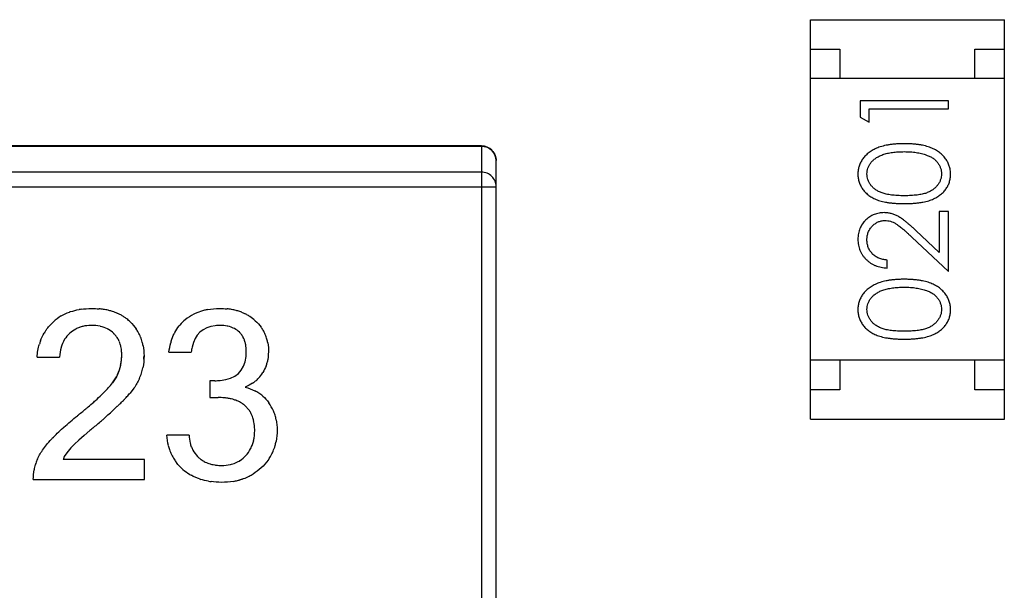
# Model space of a CAD drawing. Header units: millimetres. Extents: x 134 to 283, y 142 to 332.
# Tile 32 of 145: x 169.328 to 171.003, y 208.036 to 209.008. Entities that reach past the tile are written whole.
import ezdxf

# ---------------------------------------------------------------- set-up
doc = ezdxf.new("R2010")
doc.units = ezdxf.units.MM
doc.header["$LTSCALE"] = 0.1
doc.layers.get('0').update_dxf_attribs({"linetype": 'CONTINUOUS'})

msp = doc.modelspace()

# ---------------------------------------------------------------- linework, layer by layer
at = {"color": 7, "linetype": 'Continuous'}
for p, q in [((170.6735, 208.3281), (170.6735, 209.0081)), ((170.6735, 209.0081), (171.0035, 209.0081)), ((171.0035, 208.3281), (171.0035, 209.0081)), ((170.6735, 208.9581), (170.7235, 208.9581)), ((170.7235, 208.9581), (170.7235, 208.9081)), ((170.9535, 208.9081), (170.9535, 208.9581)), ((170.9535, 208.9581), (171.0035, 208.9581)), ((171.0035, 208.9081), (170.6735, 208.9081)), ((170.7582, 208.8699), (170.7582, 208.8422)), ((170.9082, 208.8699), (170.7582, 208.8699)), ((170.9082, 208.8565), (170.9082, 208.8699)), ((170.7736, 208.8334), (170.7736, 208.8565)), ((170.7736, 208.8565), (170.9082, 208.8565)), ((170.7582, 208.8422), (170.7736, 208.8334)), ((170.1136, 208.7931), (169.2386, 208.7931)), ((169.2386, 208.7929), (170.1136, 208.7929)), ((170.1136, 208.7931), (170.1136, 207.4435)), ((170.1386, 207.4685), (170.1386, 208.7681)), ((170.1136, 208.7485), (167.9636, 208.7485)), ((167.9386, 208.7237), (170.1386, 208.7237)), ((170.8928, 208.6815), (170.8928, 208.6117)), ((170.9082, 208.6815), (170.8928, 208.6815)), ((170.9082, 208.5796), (170.9082, 208.6815)), ((170.8928, 208.6117), (170.8527, 208.6492)), ((170.8461, 208.6377), (170.9082, 208.5796)), ((170.8043, 208.5853), (170.8043, 208.5988)), ((169.7134, 208.4428), (169.713, 208.4501)), ((169.3573, 208.4336), (169.3953, 208.4336)), ((169.5818, 208.4419), (169.6198, 208.4419)), ((171.0035, 208.4281), (170.6735, 208.4281)), ((170.7235, 208.4281), (170.7235, 208.3781)), ((170.9535, 208.3781), (170.9535, 208.4281)), ((169.5221, 208.3807), (169.5156, 208.3723)), ((169.6514, 208.3934), (169.6514, 208.3647)), ((169.6597, 208.3934), (169.6514, 208.3934)), ((169.6514, 208.3647), (169.6655, 208.3647)), ((170.7235, 208.3781), (170.6735, 208.3781)), ((171.0035, 208.3781), (170.9535, 208.3781)), ((170.6735, 208.3281), (171.0035, 208.3281)), ((169.6162, 208.3007), (169.5782, 208.3007)), ((169.4021, 208.2606), (169.4018, 208.2591)), ((169.5401, 208.2591), (169.4018, 208.2591)), ((169.5401, 208.2251), (169.5401, 208.2591)), ((169.3504, 208.2251), (169.5401, 208.2251))]:
    msp.add_line(p, q, dxfattribs=at)
for centre, radius, start, end in [((170.1136, 208.7681), 0.025, 0, 90), ((169.4476, 208.4068), 0.1094, 98.1253, 99.8188), ((169.4516, 208.3907), 0.1256, 83.1425, 84.8715), ((169.453, 208.4018), 0.1144, 79.3525, 83.1726), ((169.4548, 208.4117), 0.1043, 77.124, 79.3247), ((169.665, 208.4216), 0.0945, 100.6856, 103.9741), ((169.6694, 208.4052), 0.1111, 82.2041, 84.1389), ((169.6707, 208.4145), 0.1017, 77.8696, 82.2368), ((169.6724, 208.4225), 0.0935, 75.4092, 77.839), ((169.4393, 208.4344), 0.0804, 120.6336, 132.458), ((169.4429, 208.4264), 0.0892, 108.6222, 110.134), ((169.4566, 208.4194), 0.0964, 73.4335, 77.1414), ((169.4585, 208.4259), 0.0897, 70.992, 73.4156), ((169.4603, 208.4309), 0.0843, 67.2467, 71.0035), ((169.4619, 208.435), 0.0799, 64.7168, 67.2334), ((169.4634, 208.4381), 0.0765, 60.7992, 64.7249), ((169.4647, 208.4404), 0.0739, 58.3461, 60.7887), ((169.4657, 208.4419), 0.072, 54.026, 58.3518), ((169.4663, 208.4428), 0.071, 51.9161, 54.0186), ((169.4664, 208.443), 0.0707, 45.4484, 51.9146), ((169.653, 208.4432), 0.0694, 128.7813, 139.7495), ((169.6614, 208.433), 0.0826, 116.8283, 128.8822), ((169.6615, 208.4327), 0.0829, 112.9731, 116.8064), ((169.6631, 208.4287), 0.0872, 103.9117, 112.9143), ((169.674, 208.4285), 0.0873, 71.182, 75.4272), ((169.6756, 208.4334), 0.0822, 68.5305, 71.1629), ((169.677, 208.4369), 0.0783, 64.1952, 68.5414), ((169.6783, 208.4395), 0.0755, 61.5548, 64.1819), ((169.6792, 208.4412), 0.0735, 56.797, 61.5611), ((169.6797, 208.4421), 0.0725, 47.4946, 56.7888), ((169.447, 208.4364), 0.0508, 110.508, 118.0023), ((169.4475, 208.4351), 0.0522, 103.3953, 110.4873), ((169.4521, 208.428), 0.0592, 77.2639, 78.0254), ((169.4567, 208.4418), 0.0447, 61.6528, 63.0338), ((169.4646, 208.4395), 0.0744, 29.1896, 34.3216), ((169.6526, 208.4436), 0.0688, 139.7763, 141.2123), ((169.6709, 208.4351), 0.0522, 77.6106, 78.7718), ((169.6752, 208.4481), 0.0385, 62.3289, 63.3568), ((169.6847, 208.4457), 0.0664, 30.4847, 35.8829), ((169.4394, 208.4337), 0.081, 145.4806, 149.691), ((169.4455, 208.4382), 0.0486, 148.1099, 149.4495), ((169.4574, 208.4433), 0.043, 37.8624, 45.333), ((169.4579, 208.4436), 0.0425, 35.4568, 37.8453), ((169.4576, 208.4435), 0.0428, 30.3126, 35.4506), ((169.4569, 208.443), 0.0437, 27.514, 30.3169), ((169.4654, 208.44), 0.0735, 22.2505, 29.1805), ((169.4635, 208.4392), 0.0756, 15.3391, 22.2315), ((169.6585, 208.44), 0.0757, 152.2346, 153.9313), ((169.6774, 208.4513), 0.0346, 37.8052, 45.5498), ((169.6772, 208.4511), 0.0348, 35.3719, 37.8046), ((169.6766, 208.4507), 0.0356, 30.0318, 35.3573), ((169.6754, 208.45), 0.037, 27.1866, 30.0435), ((169.6736, 208.4491), 0.039, 22.3892, 27.1665), ((169.6712, 208.4481), 0.0416, 19.5516, 22.4061), ((169.6854, 208.4462), 0.0656, 23.1814, 30.4738), ((169.6834, 208.4454), 0.0677, 15.9148, 23.1592), ((169.6792, 208.4441), 0.0721, 11.0139, 15.9256), ((169.4492, 208.4294), 0.0917, 159.7536, 163.4508), ((169.4606, 208.432), 0.065, 163.4901, 164.1262), ((169.4555, 208.4424), 0.0452, 22.8117, 27.5002), ((169.4536, 208.4415), 0.0473, 20.0049, 22.8228), ((169.4508, 208.4405), 0.0502, 15.4285, 19.984), ((169.4473, 208.4395), 0.0539, 12.8512, 15.448), ((169.4425, 208.4385), 0.0588, 8.176, 12.8177), ((169.437, 208.4377), 0.0644, 6.1593, 8.212), ((169.4592, 208.438), 0.08, 10.6217, 15.3476), ((169.6752, 208.4337), 0.0936, 163.2674, 164.9751), ((169.668, 208.447), 0.045, 14.9748, 19.5254), ((169.664, 208.4459), 0.0492, 12.4043, 14.9997), ((169.6587, 208.4447), 0.0546, 7.8463, 12.3662), ((169.6525, 208.4438), 0.0608, 5.8711, 7.8874), ((169.4242, 208.4361), 0.0771, 347.7249, 355.426), ((169.418, 208.4366), 0.0834, 355.401, 0.029), ((169.4289, 208.4359), 0.1104, 356.91, 0.0171), ((169.6874, 208.4417), 0.0641, 344.1266, 349.5636), ((169.6863, 208.4418), 0.0652, 349.6067, 0.0614), ((169.428, 208.4353), 0.0733, 334.7021, 347.7052), ((169.4476, 208.4336), 0.0916, 342.6117, 348.5538), ((169.686, 208.4421), 0.0655, 338.9167, 344.1187), ((169.4505, 208.4328), 0.0885, 336.2419, 342.6004), ((169.6917, 208.4382), 0.0588, 309.6063, 316.2525), ((169.6938, 208.4362), 0.0559, 316.2539, 328.8148), ((169.3307, 208.5145), 0.199, 316.9402, 317.8582), ((169.6886, 208.442), 0.0636, 303.9327, 309.604), ((169.1888, 208.6565), 0.3998, 312.0781, 314.1205), ((169.2451, 208.598), 0.3186, 314.1857, 314.5811), ((169.2886, 208.5542), 0.2568, 314.5134, 316.8736), ((169.284, 208.5737), 0.3069, 315.8199, 316.7731), ((169.3284, 208.532), 0.246, 316.7432, 318.5974), ((169.3658, 208.4989), 0.1961, 318.6277, 319.7842), ((169.667, 208.2687), 0.0959, 83.0282, 84.7962), ((169.6684, 208.2793), 0.0853, 78.9096, 83.0718), ((169.6702, 208.2887), 0.0757, 76.499, 78.8698), ((169.6967, 208.3146), 0.069, 56.6075, 63.1202), ((169.6988, 208.3178), 0.0652, 49.2805, 56.5951), ((168.9808, 208.892), 0.714, 310.0705, 310.473), ((169.0541, 208.8064), 0.6013, 310.4514, 311.6464), ((169.1186, 208.7335), 0.504, 311.6691, 312.1358), ((169.1218, 208.7381), 0.5378, 312.7591, 313.772), ((169.1821, 208.6751), 0.4507, 313.7811, 314.5323), ((169.2362, 208.6203), 0.3737, 314.5172, 315.8067), ((169.6719, 208.2959), 0.0683, 72.3087, 76.5272), ((169.6738, 208.3019), 0.062, 69.6182, 72.2799), ((169.6756, 208.3065), 0.0571, 65.177, 69.6396), ((169.6772, 208.3101), 0.0531, 62.4474, 65.1525), ((169.6787, 208.3129), 0.05, 57.4845, 62.4667), ((169.6799, 208.3148), 0.0477, 55.0934, 57.4612), ((169.6809, 208.3163), 0.0459, 47.6453, 55.1202), ((169.6813, 208.3167), 0.0453, 39.7592, 47.6526), ((169.6918, 208.3126), 0.0738, 23.644, 35.7626), ((168.8808, 209.0115), 0.8697, 308.8192, 310.042), ((168.8978, 208.9864), 0.8724, 310.8936, 311.3018), ((168.9784, 208.8949), 0.7503, 311.2905, 312.1765), ((169.0556, 208.8095), 0.6353, 312.1858, 312.7699), ((169.6818, 208.3172), 0.0446, 37.2202, 39.7374), ((169.6816, 208.317), 0.0449, 31.7647, 37.2136), ((169.6808, 208.3165), 0.0459, 28.8109, 31.7694), ((169.6793, 208.3157), 0.0475, 23.8301, 28.795), ((169.6771, 208.3147), 0.05, 20.8758, 23.8428), ((169.6739, 208.3135), 0.0534, 16.0445, 20.8516), ((169.6918, 208.3127), 0.0739, 17.1817, 23.5993), ((169.6885, 208.3117), 0.0773, 11.3156, 17.1721), ((169.7032, 207.9788), 0.4502, 131.7956, 132.0683), ((170.0302, 207.6227), 0.9002, 129.8135, 130.3687), ((168.7777, 209.1257), 1.0563, 309.7976, 310.8711), ((169.6698, 208.3123), 0.0577, 13.3507, 16.0673), ((169.6642, 208.311), 0.0634, 8.4536, 13.3121), ((169.6576, 208.31), 0.07, 6.3666, 8.4949), ((169.5594, 208.1278), 0.2431, 136.4486, 136.9403), ((169.6615, 208.3026), 0.0832, 193.6463, 198.3435), ((169.6662, 208.2993), 0.0499, 193.9882, 201.4632), ((169.666, 208.2992), 0.0496, 201.4876, 209.047), ((169.6706, 208.3038), 0.0566, 332.3115, 340.3745), ((169.6658, 208.3055), 0.0617, 340.3823, 347.1719), ((169.6842, 208.3051), 0.0813, 336.8864, 344.1638), ((169.6786, 208.3067), 0.0871, 344.1501, 349.0191), ((169.6564, 208.3009), 0.0778, 198.3305, 205.335), ((169.6538, 208.2997), 0.0749, 205.3552, 212.4131), ((169.6628, 208.2946), 0.0442, 223.1285, 230.9213), ((169.672, 208.3031), 0.055, 317.2862, 332.2574), ((169.6866, 208.3042), 0.0788, 324.0561, 329.5151), ((169.687, 208.3039), 0.0783, 329.5281, 336.8638), ((169.4341, 208.2249), 0.0837, 162.1937, 168.3551), ((169.4381, 208.2236), 0.088, 156.6099, 162.1863), ((169.654, 208.2998), 0.0751, 212.4255, 217.6947), ((169.6625, 208.2943), 0.0438, 230.9367, 233.4584), ((169.6628, 208.2947), 0.0443, 233.4667, 238.736), ((169.6634, 208.2956), 0.0454, 238.73, 241.6581), ((169.6642, 208.2973), 0.0472, 241.6743, 246.5004), ((169.6653, 208.2996), 0.0498, 246.4875, 249.4292), ((169.6665, 208.3029), 0.0533, 249.4528, 254.129), ((169.6677, 208.3071), 0.0577, 254.1071, 256.8238), ((169.669, 208.3129), 0.0636, 256.8619, 261.6353), ((169.6701, 208.3196), 0.0704, 261.5944, 263.7202), ((169.6739, 208.305), 0.0556, 282.8982, 286.9656), ((169.6764, 208.2983), 0.0485, 298.2121, 302.9195), ((169.6764, 208.2983), 0.0484, 301.7502, 302.9213), ((169.433, 208.2252), 0.0827, 168.3839, 180.0427), ((169.6605, 208.3058), 0.084, 229.0386, 238.7441), ((169.6607, 208.3061), 0.0844, 238.7502, 241.0225), ((169.6769, 208.3122), 0.0913, 290.4588, 296.8952), ((169.6772, 208.3116), 0.0906, 296.9075, 301.7671), ((169.6645, 208.315), 0.0941, 250.9162, 252.2968), ((169.6689, 208.3335), 0.1131, 259.8534, 262.097), ((169.6739, 208.3223), 0.1018, 279.8077, 284.069), ((169.6755, 208.316), 0.0954, 284.0554, 290.4434), ((169.6749, 208.3182), 0.0976, 284.0871, 286.0615), ((169.6758, 208.3152), 0.0945, 286.0502, 290.4609)]:
    msp.add_arc(centre, radius, start, end, dxfattribs=at)
for points, knots in [([(170.1136, 208.7929), (170.1168, 208.7929), (170.1234, 208.7916), (170.1317, 208.7861), (170.1373, 208.7778), (170.1386, 208.7713), (170.1386, 208.7681)], [0, 0, 0, 0, 0.250854, 0.501195, 0.750799, 1, 1, 1, 1]), ([(170.8332, 208.7969), (170.8309, 208.7968), (170.8264, 208.7968), (170.8199, 208.7965), (170.8137, 208.796), (170.8078, 208.7952), (170.8023, 208.7943), (170.7972, 208.7931), (170.7925, 208.7917), (170.788, 208.7901), (170.784, 208.7883), (170.7801, 208.7864), (170.7766, 208.7842), (170.7733, 208.782), (170.7702, 208.7796), (170.7675, 208.777), (170.7649, 208.7743), (170.7627, 208.7714), (170.7607, 208.7685), (170.759, 208.7654), (170.7576, 208.7622), (170.7564, 208.7589), (170.7555, 208.7556), (170.7548, 208.7522), (170.7544, 208.7487), (170.7543, 208.7463), (170.7543, 208.7451)], [0, 0, 0, 0, 0.065278, 0.127205, 0.186168, 0.241675, 0.294115, 0.343609, 0.390387, 0.434463, 0.476646, 0.517002, 0.555936, 0.593716, 0.630057, 0.665601, 0.700745, 0.734917, 0.768681, 0.802087, 0.834849, 0.867433, 0.900138, 0.932806, 0.966212, 1, 1, 1, 1]), ([(170.7697, 208.7455), (170.7698, 208.7472), (170.77, 208.7505), (170.7712, 208.7553), (170.7734, 208.76), (170.7757, 208.7637), (170.778, 208.7666), (170.78, 208.7686), (170.7822, 208.7706), (170.7847, 208.7724), (170.7874, 208.7741), (170.7903, 208.7756), (170.7935, 208.7771), (170.7969, 208.7784), (170.8006, 208.7796), (170.8045, 208.7807), (170.8087, 208.7815), (170.8131, 208.7822), (170.8178, 208.7827), (170.8227, 208.7832), (170.8278, 208.7833), (170.8314, 208.7834), (170.8332, 208.7834)], [0, 0, 0, 0, 0.059689, 0.119507, 0.181075, 0.246162, 0.279894, 0.314468, 0.350403, 0.387474, 0.426147, 0.466624, 0.508745, 0.553328, 0.600058, 0.649177, 0.700552, 0.754894, 0.811825, 0.871514, 0.934319, 1, 1, 1, 1]), ([(170.912, 208.7451), (170.912, 208.7463), (170.912, 208.7487), (170.9115, 208.7522), (170.9109, 208.7556), (170.9099, 208.759), (170.9087, 208.7622), (170.9073, 208.7654), (170.9055, 208.7685), (170.9035, 208.7715), (170.9013, 208.7744), (170.8988, 208.7771), (170.896, 208.7797), (170.8929, 208.7821), (170.8896, 208.7844), (170.8861, 208.7865), (170.8823, 208.7884), (170.8782, 208.7902), (170.8738, 208.7918), (170.8691, 208.7931), (170.864, 208.7943), (170.8585, 208.7953), (170.8527, 208.796), (170.8465, 208.7965), (170.84, 208.7968), (170.8355, 208.7968), (170.8332, 208.7969)], [0, 0, 0, 0, 0.033824, 0.067298, 0.10028, 0.133019, 0.165736, 0.198792, 0.232372, 0.266409, 0.301016, 0.336196, 0.371972, 0.408574, 0.446394, 0.485225, 0.525372, 0.567224, 0.611081, 0.65775, 0.70702, 0.759235, 0.814484, 0.873227, 0.934937, 1, 1, 1, 1]), ([(170.8332, 208.7834), (170.835, 208.7834), (170.8385, 208.7834), (170.8437, 208.7831), (170.8488, 208.7826), (170.8536, 208.7821), (170.8582, 208.7812), (170.8626, 208.7803), (170.8668, 208.7791), (170.8695, 208.7782), (170.8709, 208.7777)], [0, 0, 0, 0, 0.141157, 0.277773, 0.409244, 0.535676, 0.657497, 0.775458, 0.889412, 1, 1, 1, 1]), ([(170.8709, 208.7777), (170.8719, 208.7773), (170.874, 208.7766), (170.8769, 208.7753), (170.8796, 208.7738), (170.8822, 208.7722), (170.8845, 208.7704), (170.8866, 208.7686), (170.8885, 208.7666), (170.8908, 208.7638), (170.8931, 208.7601), (170.8951, 208.7554), (170.8964, 208.7505), (170.8966, 208.7472), (170.8966, 208.7455)], [0, 0, 0, 0, 0.075949, 0.148549, 0.218996, 0.286119, 0.351826, 0.416074, 0.478265, 0.540325, 0.660405, 0.774606, 0.887187, 1, 1, 1, 1]), ([(170.1386, 208.7237), (170.1386, 208.7269), (170.1373, 208.7335), (170.1317, 208.7417), (170.1234, 208.7472), (170.1168, 208.7485), (170.1136, 208.7485)], [0, 0, 0, 0, 0.249212, 0.498818, 0.749154, 1, 1, 1, 1]), ([(170.7543, 208.7451), (170.7543, 208.7439), (170.7544, 208.7416), (170.7548, 208.7381), (170.7554, 208.7348), (170.7564, 208.7315), (170.7575, 208.7283), (170.759, 208.7251), (170.7607, 208.7221), (170.7627, 208.7191), (170.7649, 208.7163), (170.7673, 208.7137), (170.7701, 208.7112), (170.773, 208.7089), (170.7762, 208.7067), (170.7797, 208.7047), (170.7834, 208.7029), (170.7873, 208.7012), (170.7917, 208.6997), (170.7964, 208.6985), (170.8015, 208.6973), (170.807, 208.6965), (170.813, 208.6958), (170.8194, 208.6953), (170.8262, 208.695), (170.8308, 208.695), (170.8332, 208.6949)], [0, 0, 0, 0, 0.033742, 0.066533, 0.099153, 0.13154, 0.164087, 0.196563, 0.229707, 0.263315, 0.297504, 0.331686, 0.366482, 0.4021, 0.438958, 0.476748, 0.515985, 0.556589, 0.599519, 0.645765, 0.695487, 0.748721, 0.805687, 0.866754, 0.931405, 1, 1, 1, 1]), ([(170.8332, 208.7084), (170.8312, 208.7084), (170.8272, 208.7084), (170.8216, 208.7087), (170.8163, 208.709), (170.8114, 208.7095), (170.8069, 208.7101), (170.8027, 208.711), (170.799, 208.7119), (170.7956, 208.713), (170.7925, 208.7142), (170.7896, 208.7156), (170.7869, 208.7171), (170.7843, 208.7187), (170.782, 208.7204), (170.7799, 208.7223), (170.7779, 208.7244), (170.7757, 208.7272), (170.7733, 208.731), (170.7712, 208.7357), (170.77, 208.7406), (170.7698, 208.7439), (170.7697, 208.7455)], [0, 0, 0, 0, 0.073302, 0.142286, 0.206253, 0.266017, 0.321612, 0.372532, 0.419497, 0.462398, 0.502825, 0.541489, 0.579034, 0.615143, 0.650298, 0.684912, 0.718701, 0.752189, 0.817245, 0.879117, 0.939613, 1, 1, 1, 1]), ([(170.8966, 208.7455), (170.8966, 208.7439), (170.8964, 208.7406), (170.8951, 208.7357), (170.893, 208.731), (170.8906, 208.7272), (170.8883, 208.7244), (170.8864, 208.7223), (170.8843, 208.7204), (170.8819, 208.7186), (170.8794, 208.717), (170.8767, 208.7155), (170.8738, 208.7142), (170.8707, 208.7129), (170.8673, 208.7119), (170.8635, 208.7109), (170.8594, 208.7102), (170.8549, 208.7095), (170.85, 208.709), (170.8447, 208.7087), (170.8391, 208.7084), (170.8352, 208.7084), (170.8332, 208.7084)], [0, 0, 0, 0, 0.060034, 0.120278, 0.182348, 0.247919, 0.281641, 0.315701, 0.350322, 0.385703, 0.421819, 0.459196, 0.497866, 0.538301, 0.58121, 0.628183, 0.679403, 0.734699, 0.794074, 0.858416, 0.927049, 1, 1, 1, 1]), ([(170.8332, 208.6949), (170.8356, 208.695), (170.8403, 208.695), (170.847, 208.6953), (170.8534, 208.6958), (170.8593, 208.6965), (170.8649, 208.6974), (170.87, 208.6985), (170.8747, 208.6998), (170.8791, 208.7013), (170.8831, 208.703), (170.8868, 208.7049), (170.8902, 208.7069), (170.8934, 208.7091), (170.8964, 208.7114), (170.8992, 208.7138), (170.9016, 208.7165), (170.9038, 208.7193), (170.9057, 208.7222), (170.9074, 208.7252), (170.9089, 208.7283), (170.91, 208.7315), (170.9109, 208.7348), (170.9116, 208.7381), (170.912, 208.7416), (170.912, 208.7439), (170.912, 208.7451)], [0, 0, 0, 0, 0.068113, 0.132564, 0.193427, 0.250218, 0.303569, 0.353576, 0.400235, 0.443586, 0.484619, 0.524292, 0.56238, 0.599049, 0.63494, 0.669782, 0.704009, 0.737842, 0.771098, 0.803896, 0.836415, 0.868639, 0.900715, 0.933378, 0.966213, 1, 1, 1, 1]), ([(170.7989, 208.6796), (170.7974, 208.6795), (170.7945, 208.6794), (170.7902, 208.6789), (170.7861, 208.6778), (170.782, 208.6765), (170.7782, 208.6747), (170.7745, 208.6725), (170.7709, 208.67), (170.7676, 208.6671), (170.7644, 208.6639), (170.7618, 208.6603), (170.7595, 208.6566), (170.7575, 208.6526), (170.7561, 208.6483), (170.7551, 208.6438), (170.7544, 208.6391), (170.7544, 208.6359), (170.7543, 208.6343)], [0, 0, 0, 0, 0.06271, 0.123347, 0.183401, 0.242828, 0.302097, 0.36242, 0.423725, 0.487032, 0.550491, 0.612709, 0.674265, 0.73617, 0.799211, 0.863483, 0.930525, 1, 1, 1, 1]), ([(170.7697, 208.6336), (170.7697, 208.6347), (170.7698, 208.6369), (170.7702, 208.6401), (170.7709, 208.6432), (170.7719, 208.6462), (170.7732, 208.649), (170.7747, 208.6517), (170.7766, 208.6543), (170.7787, 208.6567), (170.7809, 208.6589), (170.7834, 208.6608), (170.7859, 208.6624), (170.7885, 208.6638), (170.7913, 208.6648), (170.7941, 208.6655), (170.7971, 208.666), (170.7991, 208.6661), (170.8001, 208.6661)], [0, 0, 0, 0, 0.068027, 0.133505, 0.19695, 0.26027, 0.322741, 0.384982, 0.448465, 0.513424, 0.578224, 0.640011, 0.700094, 0.760067, 0.819012, 0.877878, 0.938035, 1, 1, 1, 1]), ([(170.8527, 208.6492), (170.8512, 208.6507), (170.8482, 208.6534), (170.8439, 208.6574), (170.8397, 208.6609), (170.8359, 208.6641), (170.8322, 208.667), (170.8288, 208.6694), (170.8257, 208.6715), (170.8219, 208.6739), (170.8171, 208.6762), (170.8112, 208.6781), (170.8051, 208.6793), (170.801, 208.6795), (170.7989, 208.6796)], [0, 0, 0, 0, 0.09953, 0.192079, 0.277712, 0.357454, 0.429648, 0.495771, 0.555538, 0.608657, 0.707578, 0.804328, 0.901298, 1, 1, 1, 1]), ([(170.8001, 208.6661), (170.8017, 208.666), (170.805, 208.6659), (170.8098, 208.6649), (170.8144, 208.6632), (170.8182, 208.6612), (170.8213, 208.6591), (170.824, 208.6573), (170.827, 208.6549), (170.8302, 208.6523), (170.8338, 208.6492), (170.8376, 208.6457), (170.8418, 208.6419), (170.8446, 208.6392), (170.8461, 208.6377)], [0, 0, 0, 0, 0.088014, 0.174976, 0.2638, 0.355443, 0.406413, 0.465519, 0.533076, 0.609353, 0.693899, 0.787171, 0.889197, 1, 1, 1, 1]), ([(170.7543, 208.6343), (170.7544, 208.6326), (170.7544, 208.6293), (170.7551, 208.6244), (170.7562, 208.6198), (170.7577, 208.6154), (170.7598, 208.6112), (170.7622, 208.6072), (170.765, 208.6033), (170.7683, 208.5998), (170.772, 208.5965), (170.7759, 208.5936), (170.78, 208.5912), (170.7844, 208.5892), (170.789, 208.5876), (170.7939, 208.5864), (170.799, 208.5856), (170.8025, 208.5854), (170.8043, 208.5853)], [0, 0, 0, 0, 0.06445, 0.126725, 0.187421, 0.247417, 0.306749, 0.366595, 0.427749, 0.490235, 0.553031, 0.614805, 0.676505, 0.738096, 0.801021, 0.864897, 0.931209, 1, 1, 1, 1]), ([(170.8043, 208.5988), (170.803, 208.5989), (170.8004, 208.5992), (170.7966, 208.5999), (170.7931, 208.6009), (170.7897, 208.6021), (170.7867, 208.6036), (170.7838, 208.6053), (170.7811, 208.6073), (170.7788, 208.6096), (170.7767, 208.6121), (170.7748, 208.6147), (170.7732, 208.6175), (170.7719, 208.6204), (170.7709, 208.6235), (170.7702, 208.6267), (170.7698, 208.6301), (170.7697, 208.6324), (170.7697, 208.6336)], [0, 0, 0, 0, 0.073648, 0.143686, 0.210962, 0.275557, 0.338064, 0.399311, 0.4594, 0.51934, 0.579024, 0.637809, 0.695959, 0.754122, 0.813113, 0.873453, 0.935561, 1, 1, 1, 1]), ([(170.8332, 208.5661), (170.8309, 208.5661), (170.8264, 208.566), (170.8199, 208.5657), (170.8137, 208.5652), (170.8078, 208.5644), (170.8023, 208.5635), (170.7972, 208.5623), (170.7925, 208.5609), (170.788, 208.5593), (170.784, 208.5575), (170.7801, 208.5556), (170.7766, 208.5535), (170.7733, 208.5512), (170.7702, 208.5488), (170.7675, 208.5463), (170.7649, 208.5435), (170.7627, 208.5407), (170.7607, 208.5377), (170.759, 208.5346), (170.7576, 208.5314), (170.7564, 208.5282), (170.7555, 208.5248), (170.7548, 208.5214), (170.7544, 208.5179), (170.7543, 208.5155), (170.7543, 208.5143)], [0, 0, 0, 0, 0.065278, 0.127205, 0.186168, 0.241675, 0.294115, 0.343609, 0.390387, 0.434463, 0.476646, 0.517002, 0.555936, 0.593716, 0.630057, 0.665601, 0.700745, 0.734917, 0.768681, 0.802087, 0.834849, 0.867433, 0.900138, 0.932806, 0.966212, 1, 1, 1, 1]), ([(170.912, 208.5143), (170.912, 208.5155), (170.912, 208.5179), (170.9115, 208.5214), (170.9109, 208.5248), (170.9099, 208.5282), (170.9087, 208.5314), (170.9073, 208.5347), (170.9055, 208.5377), (170.9035, 208.5408), (170.9013, 208.5436), (170.8988, 208.5464), (170.896, 208.549), (170.8929, 208.5514), (170.8896, 208.5536), (170.8861, 208.5557), (170.8823, 208.5576), (170.8782, 208.5594), (170.8738, 208.561), (170.8691, 208.5623), (170.864, 208.5635), (170.8585, 208.5645), (170.8527, 208.5652), (170.8465, 208.5657), (170.84, 208.566), (170.8355, 208.5661), (170.8332, 208.5661)], [0, 0, 0, 0, 0.033824, 0.067298, 0.10028, 0.133019, 0.165736, 0.198792, 0.232372, 0.266409, 0.301016, 0.336196, 0.371972, 0.408574, 0.446394, 0.485225, 0.525372, 0.567224, 0.611081, 0.65775, 0.70702, 0.759235, 0.814484, 0.873227, 0.934937, 1, 1, 1, 1]), ([(170.7697, 208.5148), (170.7698, 208.5164), (170.77, 208.5197), (170.7712, 208.5246), (170.7734, 208.5292), (170.7757, 208.533), (170.778, 208.5358), (170.78, 208.5379), (170.7822, 208.5398), (170.7847, 208.5416), (170.7874, 208.5433), (170.7903, 208.5449), (170.7935, 208.5463), (170.7969, 208.5476), (170.8006, 208.5488), (170.8045, 208.5499), (170.8087, 208.5507), (170.8131, 208.5514), (170.8178, 208.5519), (170.8227, 208.5524), (170.8278, 208.5526), (170.8314, 208.5526), (170.8332, 208.5526)], [0, 0, 0, 0, 0.059689, 0.119507, 0.181075, 0.246162, 0.279894, 0.314468, 0.350403, 0.387474, 0.426147, 0.466624, 0.508745, 0.553328, 0.600058, 0.649177, 0.700552, 0.754894, 0.811825, 0.871514, 0.934319, 1, 1, 1, 1]), ([(170.8332, 208.5526), (170.835, 208.5526), (170.8385, 208.5526), (170.8437, 208.5523), (170.8488, 208.5519), (170.8536, 208.5513), (170.8582, 208.5504), (170.8626, 208.5495), (170.8668, 208.5483), (170.8695, 208.5474), (170.8709, 208.547)], [0, 0, 0, 0, 0.141157, 0.277773, 0.409244, 0.535676, 0.657497, 0.775458, 0.889412, 1, 1, 1, 1]), ([(170.8709, 208.547), (170.8719, 208.5466), (170.874, 208.5458), (170.8769, 208.5445), (170.8796, 208.543), (170.8822, 208.5414), (170.8845, 208.5397), (170.8866, 208.5378), (170.8885, 208.5358), (170.8908, 208.533), (170.8931, 208.5293), (170.8951, 208.5246), (170.8964, 208.5198), (170.8966, 208.5164), (170.8966, 208.5148)], [0, 0, 0, 0, 0.075949, 0.148549, 0.218996, 0.286119, 0.351826, 0.416074, 0.478265, 0.540325, 0.660405, 0.774606, 0.887187, 1, 1, 1, 1]), ([(170.7543, 208.5143), (170.7543, 208.5131), (170.7544, 208.5108), (170.7548, 208.5074), (170.7554, 208.504), (170.7564, 208.5007), (170.7575, 208.4975), (170.759, 208.4944), (170.7607, 208.4913), (170.7627, 208.4884), (170.7649, 208.4856), (170.7673, 208.4829), (170.7701, 208.4804), (170.773, 208.4781), (170.7762, 208.476), (170.7797, 208.4739), (170.7834, 208.4721), (170.7873, 208.4704), (170.7917, 208.469), (170.7964, 208.4677), (170.8015, 208.4666), (170.807, 208.4657), (170.813, 208.465), (170.8194, 208.4645), (170.8262, 208.4642), (170.8308, 208.4642), (170.8332, 208.4642)], [0, 0, 0, 0, 0.033742, 0.066533, 0.099153, 0.13154, 0.164087, 0.196563, 0.229707, 0.263315, 0.297504, 0.331686, 0.366482, 0.4021, 0.438958, 0.476748, 0.515985, 0.556589, 0.599519, 0.645765, 0.695487, 0.748721, 0.805687, 0.866754, 0.931405, 1, 1, 1, 1]), ([(170.8332, 208.4776), (170.8312, 208.4776), (170.8272, 208.4777), (170.8216, 208.4779), (170.8163, 208.4783), (170.8114, 208.4788), (170.8069, 208.4794), (170.8027, 208.4802), (170.799, 208.4811), (170.7956, 208.4822), (170.7925, 208.4835), (170.7896, 208.4848), (170.7869, 208.4863), (170.7843, 208.4879), (170.782, 208.4897), (170.7799, 208.4916), (170.7779, 208.4936), (170.7757, 208.4965), (170.7733, 208.5002), (170.7712, 208.5049), (170.77, 208.5098), (170.7698, 208.5131), (170.7697, 208.5148)], [0, 0, 0, 0, 0.073302, 0.142286, 0.206253, 0.266017, 0.321612, 0.372532, 0.419497, 0.462398, 0.502825, 0.541489, 0.579034, 0.615143, 0.650298, 0.684912, 0.718701, 0.752189, 0.817245, 0.879117, 0.939613, 1, 1, 1, 1]), ([(170.8966, 208.5148), (170.8966, 208.5131), (170.8964, 208.5098), (170.8951, 208.505), (170.893, 208.5002), (170.8906, 208.4964), (170.8883, 208.4936), (170.8864, 208.4915), (170.8843, 208.4897), (170.8819, 208.4879), (170.8794, 208.4862), (170.8767, 208.4848), (170.8738, 208.4834), (170.8707, 208.4822), (170.8673, 208.4811), (170.8635, 208.4802), (170.8594, 208.4794), (170.8549, 208.4787), (170.85, 208.4783), (170.8447, 208.4779), (170.8391, 208.4777), (170.8352, 208.4776), (170.8332, 208.4776)], [0, 0, 0, 0, 0.060034, 0.120278, 0.182348, 0.247919, 0.281641, 0.315701, 0.350322, 0.385703, 0.421819, 0.459196, 0.497866, 0.538301, 0.58121, 0.628183, 0.679403, 0.734699, 0.794074, 0.858416, 0.927049, 1, 1, 1, 1]), ([(170.8332, 208.4642), (170.8356, 208.4642), (170.8403, 208.4642), (170.847, 208.4645), (170.8534, 208.465), (170.8593, 208.4657), (170.8649, 208.4666), (170.87, 208.4677), (170.8747, 208.469), (170.8791, 208.4705), (170.8831, 208.4722), (170.8868, 208.4741), (170.8902, 208.4761), (170.8934, 208.4783), (170.8964, 208.4806), (170.8992, 208.4831), (170.9016, 208.4857), (170.9038, 208.4885), (170.9057, 208.4914), (170.9074, 208.4944), (170.9089, 208.4975), (170.91, 208.5007), (170.9109, 208.504), (170.9116, 208.5074), (170.912, 208.5108), (170.912, 208.5131), (170.912, 208.5143)], [0, 0, 0, 0, 0.068113, 0.132564, 0.193427, 0.250218, 0.303569, 0.353576, 0.400235, 0.443586, 0.484619, 0.524292, 0.56238, 0.599049, 0.63494, 0.669782, 0.704009, 0.737842, 0.771098, 0.803896, 0.836415, 0.868639, 0.900715, 0.933378, 0.966213, 1, 1, 1, 1])]:
    msp.add_open_spline(points, degree=3, knots=knots, dxfattribs=at)
for points in [[(169.4144, 208.511), (169.419, 208.5125), (169.4238, 208.5137), (169.4289, 208.5146)], [(169.4321, 208.5151), (169.4378, 208.5159), (169.4437, 208.5163), (169.45, 208.5163)], [(169.45, 208.5163), (169.4544, 208.5163), (169.4587, 208.5161), (169.4628, 208.5158)], [(169.6474, 208.5145), (169.6539, 208.5157), (169.6607, 208.5163), (169.6678, 208.5163)], [(169.6678, 208.5163), (169.6723, 208.5163), (169.6766, 208.5161), (169.6807, 208.5157)], [(169.3983, 208.5036), (169.4027, 208.5062), (169.4073, 208.5084), (169.4122, 208.5102)], [(169.3726, 208.4796), (169.3762, 208.4847), (169.3803, 208.4895), (169.385, 208.4938)], [(169.4232, 208.4813), (169.4194, 208.4793), (169.4158, 208.4768), (169.4125, 208.4738)], [(169.4492, 208.4875), (169.4444, 208.4875), (169.4398, 208.4869), (169.4354, 208.4859)], [(169.4644, 208.486), (169.4598, 208.487), (169.4547, 208.4875), (169.4492, 208.4875)], [(169.477, 208.4816), (169.4734, 208.4835), (169.4695, 208.4849), (169.4652, 208.4858)], [(169.4877, 208.4739), (169.4848, 208.4768), (169.4816, 208.4792), (169.478, 208.4811)], [(169.516, 208.4934), (169.5198, 208.4897), (169.5232, 208.4857), (169.5261, 208.4815)], [(169.5915, 208.4753), (169.5937, 208.4794), (169.5962, 208.4832), (169.599, 208.4867)], [(169.6605, 208.487), (169.639, 208.4847), (169.6259, 208.4725), (169.6211, 208.4504)], [(169.6685, 208.4875), (169.6657, 208.4875), (169.6631, 208.4873), (169.6605, 208.487)], [(169.6811, 208.4863), (169.6772, 208.4871), (169.673, 208.4875), (169.6685, 208.4875)], [(169.6924, 208.4825), (169.6893, 208.4841), (169.6859, 208.4853), (169.6821, 208.4861)], [(169.7016, 208.476), (169.6991, 208.4784), (169.6963, 208.4805), (169.6931, 208.4822)], [(169.7287, 208.4955), (169.7324, 208.4921), (169.7357, 208.4885), (169.7385, 208.4847)], [(169.3631, 208.4612), (169.3649, 208.4659), (169.367, 208.4704), (169.3695, 208.4746)], [(169.4125, 208.4738), (169.4093, 208.4709), (169.4065, 208.4676), (169.4042, 208.4639)], [(169.5856, 208.4606), (169.5869, 208.4651), (169.5885, 208.4693), (169.5905, 208.4733)], [(169.3573, 208.4336), (169.3579, 208.4414), (169.3592, 208.4487), (169.3613, 208.4555)], [(169.3981, 208.4498), (169.3967, 208.4448), (169.3958, 208.4394), (169.3953, 208.4336)], [(169.4036, 208.4629), (169.4014, 208.4592), (169.3996, 208.455), (169.3983, 208.4504)], [(169.5378, 208.4528), (169.5388, 208.4474), (169.5393, 208.4418), (169.5393, 208.4359)], [(169.5818, 208.4419), (169.5825, 208.4476), (169.5835, 208.4529), (169.5848, 208.4579)], [(169.6211, 208.4504), (169.6206, 208.4477), (169.6201, 208.4449), (169.6198, 208.4419)], [(169.75, 208.4579), (169.751, 208.4528), (169.7514, 208.4475), (169.7514, 208.4419)], [(169.4854, 208.3895), (169.4961, 208.4033), (169.5014, 208.4191), (169.5014, 208.4366)], [(169.5014, 208.4366), (169.5014, 208.4394), (169.5013, 208.442), (169.501, 208.4446)], [(169.5393, 208.4359), (169.5393, 208.4288), (169.5387, 208.422), (169.5374, 208.4155)], [(169.669, 208.3938), (169.6957, 208.3963), (169.7103, 208.4098), (169.7129, 208.4344)], [(169.7129, 208.4344), (169.7132, 208.4371), (169.7134, 208.4399), (169.7134, 208.4428)], [(169.7471, 208.4185), (169.7456, 208.4147), (169.7438, 208.4109), (169.7416, 208.4073)], [(169.4943, 208.4039), (169.4919, 208.3989), (169.4889, 208.3941), (169.4854, 208.3895)], [(169.5315, 208.3971), (169.529, 208.3914), (169.5259, 208.3859), (169.5221, 208.3807)], [(169.4782, 208.381), (169.4809, 208.384), (169.4833, 208.3868), (169.4854, 208.3895)], [(169.6597, 208.3934), (169.663, 208.3934), (169.6661, 208.3936), (169.669, 208.3938)], [(169.7241, 208.3892), (169.7202, 208.3866), (169.716, 208.3843), (169.7113, 208.3823)], [(169.7113, 208.3823), (169.7173, 208.3808), (169.7229, 208.3787), (169.7279, 208.3761)], [(169.6757, 208.3643), (169.6724, 208.3646), (169.669, 208.3647), (169.6655, 208.3647)], [(169.7413, 208.3672), (169.7452, 208.3638), (169.7487, 208.36), (169.7517, 208.3558)], [(169.4031, 208.3144), (169.41, 208.3206), (169.4176, 208.327), (169.426, 208.3338)], [(169.3832, 208.2953), (169.3885, 208.3009), (169.3946, 208.3068), (169.4015, 208.313)], [(169.7277, 208.3088), (169.7277, 208.3119), (169.7276, 208.3149), (169.7272, 208.3178)], [(169.7643, 208.3268), (169.7654, 208.3213), (169.7659, 208.3155), (169.7659, 208.3095)], [(169.4471, 208.3086), (169.4193, 208.2849), (169.4042, 208.2689), (169.4021, 208.2606)], [(169.5807, 208.283), (169.5793, 208.2886), (169.5785, 208.2945), (169.5782, 208.3007)], [(169.6162, 208.3007), (169.6162, 208.296), (169.6168, 208.2915), (169.6178, 208.2873)], [(169.7259, 208.2918), (169.7271, 208.297), (169.7277, 208.3027), (169.7277, 208.3088)], [(169.7659, 208.3095), (169.7659, 208.3027), (169.7654, 208.2962), (169.7642, 208.2901)], [(169.3666, 208.2751), (169.3705, 208.2809), (169.3755, 208.2871), (169.3818, 208.2938)], [(169.3574, 208.2585), (169.3598, 208.2642), (169.3629, 208.2697), (169.3666, 208.2751)], [(169.6226, 208.2751), (169.6247, 208.2713), (169.6274, 208.2677), (169.6305, 208.2644)], [(169.7028, 208.2576), (169.7063, 208.2599), (169.7095, 208.2626), (169.7124, 208.2658)], [(169.6055, 208.2423), (169.6014, 208.2459), (169.5977, 208.2497), (169.5945, 208.2539)], [(169.6624, 208.2496), (169.6652, 208.2493), (169.6682, 208.2491), (169.6713, 208.2491)], [(169.6713, 208.2491), (169.6767, 208.2491), (169.6817, 208.2497), (169.6863, 208.2507)], [(169.6902, 208.2518), (169.6934, 208.2528), (169.6964, 208.254), (169.6993, 208.2556)], [(169.7504, 208.2579), (169.747, 208.2534), (169.7432, 208.249), (169.7388, 208.245)], [(169.6338, 208.2261), (169.6289, 208.2278), (169.6242, 208.2298), (169.6199, 208.2323)], [(169.7388, 208.245), (169.7344, 208.2411), (169.7298, 208.2376), (169.7249, 208.2345)], [(169.6489, 208.2222), (169.6444, 208.223), (169.6401, 208.2241), (169.6359, 208.2254)], [(169.6713, 208.2203), (169.665, 208.2203), (169.659, 208.2207), (169.6533, 208.2215)], [(169.6913, 208.2219), (169.6849, 208.2208), (169.6783, 208.2203), (169.6713, 208.2203)]]:
    msp.add_open_spline(points, degree=3, dxfattribs=at)

doc.saveas('drawing.dxf')
